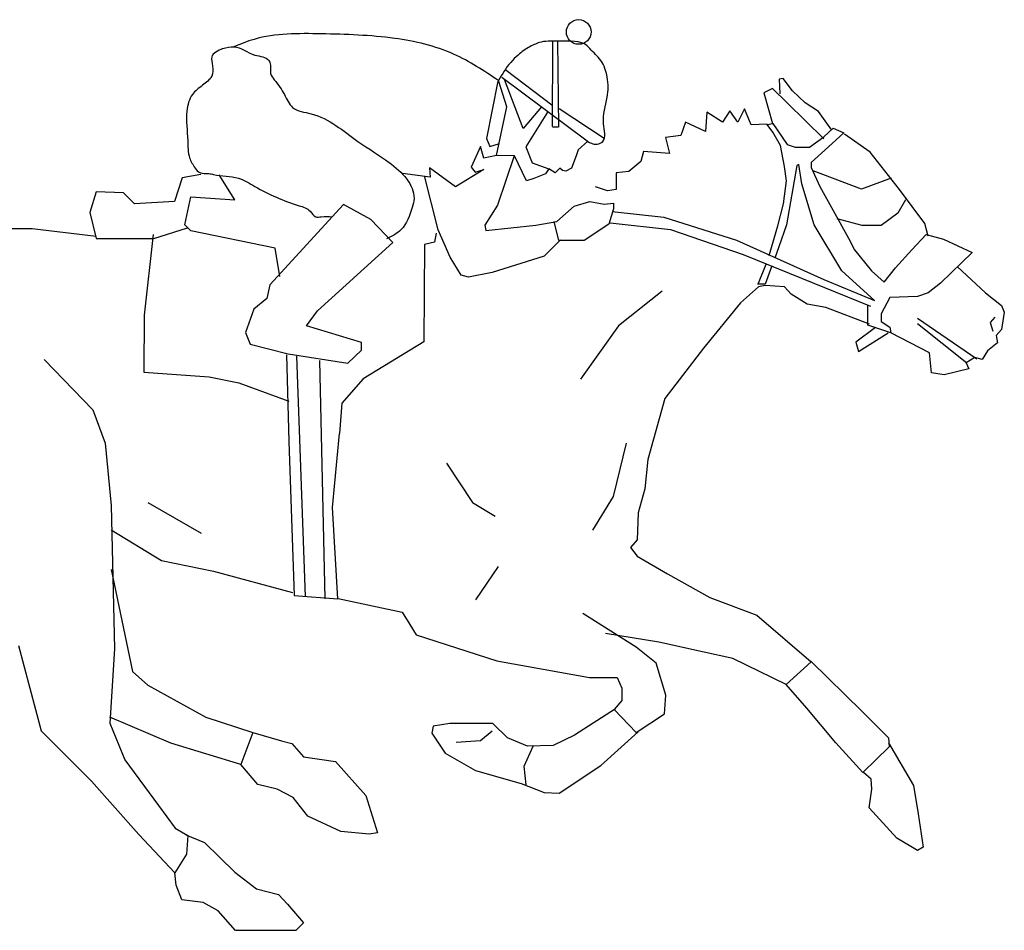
# Model space of a CAD drawing. Header units: millimetres. Extents: x 100.4 to 113.7, y 151.6 to 169.4.
# Tile 40 of 50: x 109.1 to 111, y 162.4 to 164.1. Entities that reach past the tile are written whole.
import ezdxf

# ---------------------------------------------------------------- set-up
doc = ezdxf.new("R2010")
doc.units = ezdxf.units.MM

msp = doc.modelspace()

# ---------------------------------------------------------------- linework, layer by layer
for p, q in [((110.0906, 163.9176), (110.0917, 164.0821)), ((110.1004, 164.0832), (110.1026, 163.9165)), ((110.0895, 163.959), (110.0011, 164.0266)), ((109.9848, 164.0058), (109.963, 163.8947)), ((109.9924, 164.0135), (110.1582, 163.8903)), ((110.0339, 163.9143), (109.9979, 164.0091)), ((110.5377, 164.0106), (110.5299, 164.0093)), ((110.5299, 164.0093), (110.5312, 163.9809)), ((110.5558, 163.9873), (110.5377, 164.0106)), ((110.0022, 163.9557), (109.987, 164.0048)), ((110.517, 163.9912), (110.5001, 163.9834)), ((110.5454, 163.964), (110.517, 163.9912)), ((110.5804, 163.964), (110.5558, 163.9873)), ((110.5001, 163.9834), (110.517, 163.924)), ((109.9826, 163.862), (110.0022, 163.9557)), ((110.0698, 163.9557), (110.0339, 163.9143)), ((110.1909, 163.8947), (110.1037, 163.9524)), ((110.4341, 163.9485), (110.4199, 163.9265)), ((110.4497, 163.9265), (110.4341, 163.9485)), ((110.4626, 163.9524), (110.4497, 163.9265)), ((110.4755, 163.9214), (110.4626, 163.9524)), ((110.6166, 163.8942), (110.5454, 163.964)), ((110.6063, 163.9472), (110.5804, 163.964)), ((110.0808, 163.9459), (110.0393, 163.8783)), ((110.3901, 163.9459), (110.3875, 163.9084)), ((110.4199, 163.9265), (110.3901, 163.9459)), ((110.6322, 163.911), (110.6063, 163.9472)), ((110.1015, 163.9165), (110.0906, 163.9165)), ((110.3487, 163.9265), (110.3396, 163.9007)), ((110.3875, 163.9084), (110.3487, 163.9265)), ((110.5066, 163.9227), (110.4755, 163.9214)), ((110.5068, 163.922), (110.5179, 163.9239)), ((110.5179, 163.9072), (110.5068, 163.922)), ((110.5179, 163.9239), (110.5457, 163.8831)), ((110.6162, 163.8979), (110.6348, 163.9146)), ((110.6348, 163.9146), (110.6552, 163.9054)), ((109.963, 163.8947), (109.9695, 163.8794)), ((110.3396, 163.9007), (110.3099, 163.8968)), ((110.3099, 163.8968), (110.3176, 163.8658)), ((110.5327, 163.8813), (110.5179, 163.9072)), ((110.5884, 163.8776), (110.6162, 163.8979)), ((110.6552, 163.9054), (110.6181, 163.872)), ((110.7059, 163.8683), (110.6567, 163.9033)), ((109.951, 163.8794), (109.9335, 163.8391)), ((109.9575, 163.8565), (109.951, 163.8794)), ((109.9695, 163.8794), (109.988, 163.8849)), ((110.0393, 163.8783), (110.0513, 163.8478)), ((110.1407, 163.8729), (110.1364, 163.8609)), ((110.1593, 163.8892), (110.1407, 163.8729)), ((110.5402, 163.8405), (110.5327, 163.8813)), ((110.5457, 163.8831), (110.5606, 163.8776)), ((110.5606, 163.8776), (110.5884, 163.8776)), ((110.6181, 163.872), (110.5921, 163.8479)), ((109.9826, 163.862), (109.9575, 163.8565)), ((110.0175, 163.8609), (109.9826, 163.862)), ((110.0163, 163.8609), (109.9845, 163.7655)), ((110.0404, 163.8129), (110.0175, 163.8609)), ((110.1364, 163.8609), (110.1277, 163.8369)), ((110.2672, 163.8696), (110.262, 163.8502)), ((110.3176, 163.8658), (110.2672, 163.8696)), ((110.7629, 163.7959), (110.7059, 163.8683)), ((109.8528, 163.838), (109.8539, 163.8195)), ((109.903, 163.801), (109.8528, 163.838)), ((109.9575, 163.8347), (109.903, 163.801)), ((109.9335, 163.8391), (109.9411, 163.8293)), ((109.9411, 163.8293), (109.9575, 163.8347)), ((110.0513, 163.8478), (110.084, 163.8358)), ((110.084, 163.8358), (110.0775, 163.826)), ((110.096, 163.8282), (110.084, 163.8358)), ((110.1048, 163.8369), (110.1004, 163.8326)), ((110.1102, 163.8326), (110.1048, 163.8369)), ((110.1277, 163.8369), (110.1167, 163.8315)), ((110.262, 163.8502), (110.2387, 163.8308)), ((110.5439, 163.8127), (110.5402, 163.8405)), ((110.5643, 163.8423), (110.5439, 163.7274)), ((110.568, 163.8442), (110.5643, 163.8423)), ((110.5736, 163.8071), (110.568, 163.8442)), ((110.5921, 163.8479), (110.5921, 163.8386)), ((110.5921, 163.8386), (110.6088, 163.8015)), ((109.3734, 163.8187), (109.3587, 163.7723)), ((109.4093, 163.825), (109.3734, 163.8187)), ((109.4751, 163.7757), (109.4452, 163.824)), ((109.8539, 163.8195), (109.8004, 163.8271)), ((109.8696, 163.7179), (109.8431, 163.822)), ((110.0546, 163.8173), (110.0404, 163.8129)), ((110.0775, 163.826), (110.0546, 163.8173)), ((110.1004, 163.8326), (110.096, 163.8282)), ((110.1167, 163.8315), (110.1102, 163.8326)), ((110.2387, 163.8308), (110.2141, 163.8283)), ((110.2141, 163.8283), (110.2141, 163.7959)), ((110.6892, 163.7966), (110.5959, 163.832)), ((110.7472, 163.8175), (110.6892, 163.7966)), ((110.1973, 163.7933), (110.174, 163.8011)), ((110.2141, 163.7959), (110.1973, 163.7933)), ((110.5383, 163.7682), (110.5439, 163.8127)), ((110.5977, 163.7274), (110.5736, 163.8071)), ((110.6088, 163.8015), (110.6348, 163.7552)), ((110.8121, 163.73), (110.7629, 163.7959)), ((109.2069, 163.7913), (109.1942, 163.7512)), ((109.2596, 163.7892), (109.2069, 163.7913)), ((109.2807, 163.7681), (109.2596, 163.7892)), ((109.3784, 163.7273), (109.3899, 163.7814)), ((109.3899, 163.7814), (109.4751, 163.7757)), ((109.3587, 163.7723), (109.2807, 163.7681)), ((109.686, 163.7665), (109.5431, 163.6111)), ((109.739, 163.7377), (109.686, 163.7665)), ((109.9845, 163.7655), (109.9597, 163.7267)), ((110.0993, 163.7337), (110.1329, 163.7638)), ((110.1329, 163.7638), (110.1629, 163.7726)), ((110.1629, 163.7726), (110.1912, 163.7673)), ((110.1912, 163.7673), (110.2089, 163.7691)), ((110.2089, 163.7585), (110.2, 163.7285)), ((110.2089, 163.7691), (110.2089, 163.7585)), ((110.5272, 163.7255), (110.5383, 163.7682)), ((110.7745, 163.7757), (110.76, 163.7499)), ((109.1942, 163.7512), (109.2069, 163.7007)), ((110.2062, 163.7533), (110.3064, 163.7422)), ((110.3064, 163.7422), (110.4474, 163.6977)), ((110.6348, 163.7552), (110.6645, 163.7014)), ((110.6908, 163.7258), (110.6425, 163.7387)), ((110.76, 163.7499), (110.7278, 163.7258)), ((109.0825, 163.7196), (108.9898, 163.7196)), ((109.2069, 163.7049), (109.0825, 163.7196)), ((109.3186, 163.7007), (109.384, 163.7217)), ((109.3899, 163.7158), (109.3784, 163.7273)), ((109.7816, 163.6928), (109.739, 163.7377)), ((109.9597, 163.7267), (109.9615, 163.7161)), ((109.9615, 163.7161), (110.0587, 163.7267)), ((110.0587, 163.7267), (110.0993, 163.7337)), ((110.1028, 163.6967), (110.094, 163.7337)), ((110.2, 163.7285), (110.1523, 163.6967)), ((110.2025, 163.7311), (110.3194, 163.7181)), ((110.5105, 163.6681), (110.5272, 163.7255)), ((110.5439, 163.7274), (110.529, 163.6848)), ((110.6515, 163.6384), (110.5977, 163.7274)), ((110.7278, 163.7258), (110.6908, 163.7258)), ((110.8185, 163.7054), (110.8121, 163.73)), ((109.2069, 163.7007), (109.3186, 163.7007)), ((109.3173, 163.7089), (109.3, 163.5524)), ((109.5535, 163.6824), (109.3899, 163.7158)), ((109.8657, 163.7112), (109.8622, 163.6939)), ((109.8926, 163.6649), (109.8696, 163.7179)), ((110.3194, 163.7181), (110.4604, 163.6699)), ((110.6645, 163.7014), (110.6756, 163.6792)), ((110.7869, 163.6792), (110.8147, 163.7089)), ((110.8147, 163.7089), (110.8481, 163.6996)), ((109.5627, 163.6272), (109.5535, 163.6824)), ((109.6353, 163.5604), (109.7816, 163.6928)), ((109.8426, 163.6893), (109.8415, 163.5005)), ((109.8622, 163.6939), (109.8426, 163.6893)), ((110.1064, 163.6984), (110.0746, 163.6667)), ((110.1523, 163.6967), (110.1028, 163.6967)), ((110.4474, 163.6977), (110.6162, 163.6217)), ((110.529, 163.6848), (110.5216, 163.6625)), ((110.8481, 163.6996), (110.9038, 163.6736)), ((109.9138, 163.6296), (109.8926, 163.6649)), ((110.0746, 163.6667), (109.9739, 163.6349)), ((110.4604, 163.6699), (110.7071, 163.5698)), ((110.6756, 163.6792), (110.709, 163.6384)), ((110.7554, 163.644), (110.7869, 163.6792)), ((110.9038, 163.6736), (110.8426, 163.6143)), ((110.4901, 163.6143), (110.5049, 163.6514)), ((110.516, 163.6477), (110.5031, 163.6125)), ((110.7331, 163.6162), (110.7554, 163.644)), ((110.8755, 163.6459), (110.9298, 163.5955)), ((109.9279, 163.626), (109.9138, 163.6296)), ((109.9739, 163.6349), (109.9279, 163.626)), ((110.7146, 163.5809), (110.6515, 163.6384)), ((110.709, 163.6384), (110.7331, 163.6162)), ((109.5431, 163.6111), (109.5374, 163.5846)), ((110.4898, 163.6071), (110.4548, 163.5761)), ((110.5031, 163.6125), (110.4882, 163.6125)), ((110.5027, 163.6097), (110.4898, 163.6071)), ((110.5403, 163.6071), (110.5027, 163.6097)), ((110.5532, 163.5929), (110.5403, 163.6071)), ((110.6162, 163.6217), (110.7146, 163.5809)), ((110.8426, 163.6143), (110.8185, 163.5958)), ((110.3032, 163.5991), (110.2188, 163.5317)), ((110.5843, 163.5735), (110.5532, 163.5929)), ((110.7442, 163.5865), (110.7275, 163.555)), ((110.798, 163.5884), (110.7442, 163.5865)), ((110.8185, 163.5958), (110.798, 163.5884)), ((110.9298, 163.5955), (110.9609, 163.5709)), ((109.5374, 163.5846), (109.512, 163.5639)), ((110.4548, 163.5761), (110.3836, 163.4881)), ((110.6205, 163.567), (110.5843, 163.5735)), ((110.7046, 163.5347), (110.6205, 163.567)), ((110.7016, 163.5327), (110.7016, 163.5717)), ((110.9609, 163.5709), (110.9661, 163.558)), ((109.3, 163.5524), (109.2989, 163.4418)), ((109.512, 163.5639), (109.4959, 163.519)), ((109.6145, 163.5316), (109.6353, 163.5604)), ((110.7275, 163.555), (110.7275, 163.5402)), ((110.9477, 163.5483), (110.9387, 163.5379)), ((110.9661, 163.558), (110.9609, 163.5243)), ((109.7205, 163.4994), (109.6145, 163.5316)), ((110.2188, 163.5317), (110.1451, 163.4284)), ((110.7461, 163.5179), (110.7016, 163.5327)), ((110.7275, 163.5402), (110.7442, 163.529)), ((110.7442, 163.529), (110.7461, 163.5179)), ((110.9128, 163.4668), (110.7976, 163.5457)), ((110.8934, 163.459), (110.7976, 163.5353)), ((110.9387, 163.5379), (110.9439, 163.5211)), ((109.4959, 163.519), (109.5051, 163.4959)), ((110.7163, 163.5282), (110.6787, 163.4998)), ((110.6839, 163.4816), (110.7409, 163.5179)), ((110.8211, 163.4791), (110.7461, 163.5179)), ((110.9609, 163.5243), (110.9506, 163.5127)), ((110.9506, 163.5127), (110.9531, 163.4985)), ((109.5051, 163.4959), (109.5788, 163.4775)), ((109.7205, 163.4844), (109.7205, 163.4994)), ((109.8415, 163.5005), (109.724, 163.4292)), ((110.6787, 163.4998), (110.6839, 163.4816)), ((110.9531, 163.4985), (110.9337, 163.4829)), ((109.5758, 163.4753), (109.58, 163.3072)), ((109.5788, 163.4775), (109.694, 163.4591)), ((109.5948, 163.4727), (109.6117, 163.0071)), ((109.694, 163.4591), (109.7205, 163.4844)), ((110.3836, 163.4881), (110.3086, 163.3911)), ((110.825, 163.4403), (110.8211, 163.4791)), ((110.9337, 163.4829), (110.9234, 163.4661)), ((109.1062, 163.4664), (109.2006, 163.369)), ((109.6391, 163.4642), (109.6496, 163.0029)), ((110.9091, 163.47), (110.8923, 163.4597)), ((110.8923, 163.4597), (110.8975, 163.448)), ((110.9234, 163.4661), (110.9091, 163.47)), ((109.2989, 163.4418), (109.4256, 163.4326)), ((110.8496, 163.4364), (110.825, 163.4403)), ((110.8975, 163.448), (110.8496, 163.4364)), ((109.4256, 163.4326), (109.4832, 163.4211)), ((109.4832, 163.4211), (109.58, 163.3854)), ((109.724, 163.4292), (109.6825, 163.382)), ((109.6825, 163.382), (109.6779, 163.3233)), ((110.3086, 163.3911), (110.2758, 163.2725)), ((109.2006, 163.369), (109.2243, 163.3042)), ((109.6644, 163.1799), (109.6779, 163.3233)), ((109.2243, 163.3042), (109.2361, 163.1832)), ((109.58, 163.3072), (109.5906, 163.0092)), ((110.2336, 163.3041), (110.2083, 163.2009)), ((109.8854, 163.2658), (109.9356, 163.1891)), ((110.2758, 163.2725), (110.2694, 163.2157)), ((110.2694, 163.2157), (110.2568, 163.1693)), ((109.3069, 163.1891), (109.4102, 163.1302)), ((109.9356, 163.1891), (109.9798, 163.1626)), ((110.2083, 163.2009), (110.1683, 163.1356)), ((109.2361, 163.1832), (109.242, 162.906)), ((109.6749, 163.0029), (109.6644, 163.1799)), ((110.2568, 163.1693), (110.2547, 163.1167)), ((109.2361, 163.1361), (109.3335, 163.0771)), ((110.2547, 163.1167), (110.242, 163.1019)), ((110.242, 163.1019), (110.2547, 163.0851)), ((109.3335, 163.0771), (109.4338, 163.0564)), ((110.2547, 163.0851), (110.3137, 163.0514)), ((109.2361, 163.0594), (109.2774, 162.8618)), ((109.4338, 163.0564), (109.5873, 163.0151)), ((109.9857, 163.0653), (109.9415, 163.0004)), ((110.3137, 163.0514), (110.3959, 163.005)), ((109.5906, 163.0092), (109.6749, 163.0029)), ((109.6758, 163.0033), (109.7998, 162.9768)), ((110.3959, 163.005), (110.4866, 162.9713)), ((109.7998, 162.9768), (109.8145, 162.9532)), ((110.2528, 162.9087), (110.1496, 162.9744)), ((110.4866, 162.9713), (110.592, 162.8807)), ((109.8145, 162.9532), (109.8264, 162.9326)), ((109.8264, 162.9326), (109.9828, 162.8824)), ((110.2969, 162.9186), (110.1936, 162.9355)), ((110.3812, 162.8997), (110.2969, 162.9186)), ((109.056, 162.9119), (109.1003, 162.7468)), ((109.242, 162.906), (109.2331, 162.7615)), ((110.2917, 162.8779), (110.2528, 162.9087)), ((110.4402, 162.887), (110.3812, 162.8997)), ((109.9828, 162.8824), (110.1628, 162.85)), ((110.5435, 162.8365), (110.4402, 162.887)), ((110.592, 162.8807), (110.5435, 162.8365)), ((110.5914, 162.8821), (110.6907, 162.7842)), ((109.2774, 162.8618), (109.3069, 162.8352)), ((110.3105, 162.8162), (110.2917, 162.8779)), ((110.1628, 162.85), (110.2159, 162.85)), ((110.2159, 162.85), (110.2248, 162.8293)), ((109.3069, 162.8352), (109.4191, 162.7733)), ((110.2248, 162.8293), (110.2248, 162.8057)), ((110.5834, 162.7909), (110.5432, 162.8365)), ((110.2248, 162.8057), (110.21, 162.7881)), ((110.3078, 162.78), (110.3105, 162.8162)), ((110.2126, 162.7894), (110.1335, 162.7385)), ((110.21, 162.7881), (110.2528, 162.7438)), ((110.6397, 162.7239), (110.5834, 162.7909)), ((109.3512, 162.7232), (109.2331, 162.7733)), ((109.4191, 162.7733), (109.5105, 162.7438)), ((110.2528, 162.7438), (110.3078, 162.78)), ((110.6907, 162.7842), (110.7417, 162.7333)), ((109.1003, 162.7468), (109.1977, 162.6494)), ((109.2331, 162.7615), (109.2626, 162.6907)), ((109.8599, 162.7559), (109.8572, 162.7425)), ((109.892, 162.7613), (109.8599, 162.7559)), ((109.9752, 162.7613), (109.892, 162.7613)), ((109.9512, 162.7279), (109.974, 162.7467)), ((110.0034, 162.7331), (109.9752, 162.7613)), ((109.5105, 162.7438), (109.4869, 162.6819)), ((109.5105, 162.7438), (109.5655, 162.7276)), ((109.5655, 162.7276), (109.5856, 162.7222)), ((109.8572, 162.7425), (109.8827, 162.7036)), ((109.9043, 162.7252), (109.9512, 162.7279)), ((110.0423, 162.717), (110.0034, 162.7331)), ((110.1335, 162.7385), (110.0919, 162.7184)), ((110.1844, 162.6795), (110.2569, 162.7452)), ((110.7417, 162.7333), (110.743, 162.7159)), ((109.4869, 162.6819), (109.3512, 162.7232)), ((109.5856, 162.7222), (109.6084, 162.6967)), ((110.0357, 162.6783), (110.0532, 162.7172)), ((110.0919, 162.7184), (110.0423, 162.717)), ((110.692, 162.6663), (110.6397, 162.7239)), ((110.743, 162.7159), (110.692, 162.6663)), ((110.7417, 162.7239), (110.7899, 162.6408)), ((109.2626, 162.6907), (109.3276, 162.6023)), ((109.6084, 162.6967), (109.6701, 162.6873)), ((109.8827, 162.7036), (109.9417, 162.6701)), ((109.5199, 162.6431), (109.4869, 162.6819)), ((109.6701, 162.6873), (109.7291, 162.6217)), ((110.0398, 162.6421), (110.0357, 162.6783)), ((110.104, 162.6259), (110.1844, 162.6795)), ((109.9417, 162.6701), (110.0302, 162.6447)), ((110.7081, 162.6529), (110.6934, 162.6663)), ((110.7095, 162.6341), (110.7081, 162.6529)), ((109.1977, 162.6494), (109.2892, 162.5462)), ((109.5574, 162.6337), (109.5199, 162.6431)), ((109.5883, 162.6177), (109.5574, 162.6337)), ((110.0302, 162.6447), (110.0745, 162.6273)), ((110.7041, 162.5979), (110.7095, 162.6341)), ((110.7899, 162.6408), (110.7993, 162.5859)), ((109.6165, 162.5815), (109.5883, 162.6177)), ((109.7291, 162.6217), (109.7519, 162.5493)), ((110.0745, 162.6273), (110.104, 162.6259)), ((109.3276, 162.6023), (109.36, 162.558)), ((110.7577, 162.539), (110.7041, 162.5979)), ((109.6808, 162.552), (109.6165, 162.5815)), ((110.7993, 162.5859), (110.8087, 162.5215)), ((109.36, 162.558), (109.3844, 162.5439)), ((109.3589, 162.4716), (109.2892, 162.5462)), ((109.3804, 162.5453), (109.4166, 162.5305)), ((109.3844, 162.5439), (109.3817, 162.5078)), ((109.7358, 162.5466), (109.6808, 162.552)), ((109.7519, 162.5493), (109.7358, 162.5466)), ((110.798, 162.5148), (110.7577, 162.539)), ((109.4166, 162.5305), (109.4756, 162.4729)), ((110.8087, 162.5215), (110.798, 162.5148)), ((109.3817, 162.5078), (109.3589, 162.4716)), ((109.3616, 162.4475), (109.3589, 162.4716)), ((109.4756, 162.4729), (109.5172, 162.4408)), ((109.3724, 162.4193), (109.3616, 162.4475)), ((109.5172, 162.4408), (109.5601, 162.43)), ((109.5601, 162.43), (109.5776, 162.4113)), ((109.4139, 162.414), (109.3724, 162.4193)), ((109.4434, 162.3979), (109.4139, 162.414)), ((109.5776, 162.4113), (109.6084, 162.3751)), ((109.477, 162.3603), (109.4434, 162.3979)), ((109.6084, 162.3751), (109.5937, 162.3603)), ((109.5937, 162.3603), (109.477, 162.3603))]:
    msp.add_line(p, q)
msp.add_circle((110.1416, 164.101), 0.0239)
for points in [[(109.9866, 164.0066), (109.8993, 164.0582), (109.7852, 164.0885), (109.6427, 164.0974), (109.5126, 164.0867), (109.4734, 164.0725)], [(110.1559, 163.8908), (110.1773, 163.8837), (110.188, 163.889), (110.1898, 163.9229), (110.1969, 163.9745), (110.1969, 164.0137), (110.1844, 164.0458), (110.163, 164.0689), (110.1577, 164.0742), (110.106, 164.0831), (110.0686, 164.0814), (110.0472, 164.0725), (110.024, 164.0564), (110.0098, 164.0422), (109.9861, 164.0069)], [(109.452, 164.0689), (109.4306, 164.0529), (109.4324, 164.0351), (109.4306, 164.0155), (109.4128, 163.9977), (109.3932, 163.9799), (109.3825, 163.9478), (109.3842, 163.8908), (109.3878, 163.857), (109.3985, 163.8374), (109.4074, 163.8285), (109.4252, 163.8267), (109.4341, 163.8249), (109.4823, 163.8178), (109.5143, 163.8018), (109.5999, 163.7644), (109.6213, 163.7537), (109.632, 163.743), (109.6427, 163.743), (109.664, 163.743)], [(109.452, 164.0689), (109.4734, 164.0725), (109.5143, 164.0564), (109.5411, 164.0458), (109.5446, 164.0368), (109.5446, 164.0208), (109.5518, 164.0084), (109.5625, 163.9941), (109.5714, 163.9799), (109.5874, 163.9549), (109.6231, 163.9425), (109.7139, 163.889), (109.7745, 163.8481), (109.8084, 163.816), (109.8226, 163.7786), (109.8191, 163.7608), (109.7977, 163.7181), (109.7692, 163.7003)]]:
    msp.add_spline(points, degree=3)

doc.saveas('drawing.dxf')
